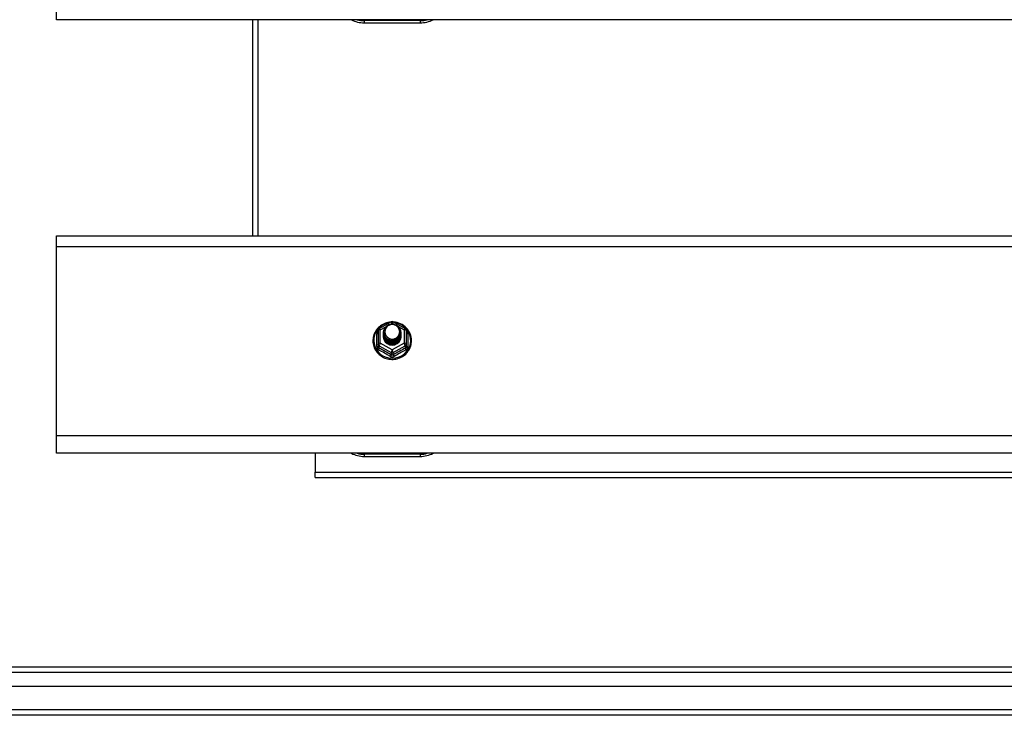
# Model space of a CAD drawing. Header units: inches. Extents: x 88 to 220, y 65 to 95.
# Tile 18 of 30: x 119 to 137, y 66 to 79. Entities that reach past the tile are written whole.
import ezdxf

# ---------------------------------------------------------------- set-up
doc = ezdxf.new("R2010")
doc.units = ezdxf.units.IN
doc.header["$MEASUREMENT"] = 0
doc.layers.add('Visible Edges(ANSI)', color=7, linetype='Continuous', lineweight=25)
doc.layers.add('Visible Tangent Edges(ANSI)', color=7, linetype='Continuous', lineweight=25)

msp = doc.modelspace()

# ---------------------------------------------------------------- linework, layer by layer
at = {"layer": 'Visible Edges(ANSI)'}
for p, q in [((119.599, 78.869), (119.599, 79.182)), ((153.233, 78.869), (119.599, 78.869)), ((123.099, 78.869), (123.099, 75.003)), ((125.099, 78.812), (126.099, 78.812)), ((119.599, 74.817), (119.599, 75.003)), ((119.599, 75.003), (153.233, 75.003)), ((119.599, 71.432), (119.599, 74.817)), ((125.365, 73.349), (125.579, 73.469)), ((125.618, 73.469), (125.832, 73.349)), ((125.345, 73.315), (125.345, 73.075)), ((125.445, 73.284), (125.445, 73.284)), ((125.445, 73.271), (125.445, 73.271)), ((125.445, 73.259), (125.445, 73.259)), ((125.445, 73.246), (125.445, 73.246)), ((125.752, 73.277), (125.752, 73.278)), ((125.752, 73.265), (125.752, 73.265)), ((125.752, 73.252), (125.752, 73.253)), ((125.752, 73.24), (125.752, 73.24)), ((125.853, 73.075), (125.853, 73.315)), ((125.345, 73.075), (125.345, 73.03)), ((125.445, 73.233), (125.445, 73.234)), ((125.445, 73.221), (125.445, 73.221)), ((125.445, 73.208), (125.445, 73.209)), ((125.581, 73.062), (125.579, 73.053)), ((125.752, 73.227), (125.752, 73.228)), ((125.752, 73.215), (125.752, 73.215)), ((125.853, 73.03), (125.853, 73.075)), ((119.599, 71.119), (119.599, 71.432)), ((153.233, 71.119), (119.599, 71.119)), ((124.224, 71.119), (124.224, 70.784)), ((125.099, 71.062), (126.099, 71.062)), ((124.224, 70.685), (124.224, 70.784)), ((124.224, 70.685), (148.724, 70.685)), ((88.996, 67.301), (153.202, 67.301)), ((153.39, 66.947), (88.807, 66.947)), ((154, 66.435), (88.965, 66.435))]:
    msp.add_line(p, q, dxfattribs=at)
at = {"layer": 'Visible Edges(ANSI)', "flags": 128}
for points in [[(125.573, 73.465), (125.548, 73.462), (125.523, 73.458), (125.499, 73.452), (125.476, 73.444), (125.453, 73.435), (125.43, 73.423), (125.409, 73.411), (125.389, 73.397), (125.369, 73.381), (125.351, 73.365), (125.335, 73.347), (125.319, 73.328), (125.305, 73.308), (125.293, 73.286), (125.282, 73.265), (125.273, 73.242), (125.266, 73.219), (125.26, 73.195), (125.256, 73.171), (125.254, 73.147), (125.254, 73.123), (125.255, 73.098), (125.259, 73.074), (125.264, 73.05), (125.271, 73.027), (125.279, 73.004), (125.29, 72.982), (125.302, 72.961), (125.315, 72.94), (125.33, 72.921), (125.347, 72.903), (125.364, 72.886), (125.383, 72.87), (125.403, 72.855), (125.424, 72.842), (125.446, 72.831), (125.469, 72.821), (125.493, 72.813), (125.517, 72.806), (125.541, 72.801), (125.566, 72.798), (125.591, 72.797), (125.616, 72.797), (125.64, 72.799), (125.665, 72.803), (125.689, 72.808), (125.713, 72.816), (125.736, 72.824), (125.759, 72.835), (125.781, 72.847), (125.801, 72.86), (125.821, 72.875), (125.84, 72.892), (125.857, 72.909), (125.873, 72.928), (125.887, 72.948), (125.9, 72.968), (125.912, 72.99), (125.921, 73.012), (125.929, 73.035), (125.936, 73.059), (125.94, 73.083), (125.943, 73.107), (125.944, 73.131)], [(125.466, 73.21), (125.45, 73.249), (125.445, 73.29), (125.453, 73.331), (125.473, 73.368), (125.503, 73.398), (125.541, 73.419), (125.583, 73.429), (125.627, 73.426), (125.668, 73.412), (125.704, 73.387), (125.731, 73.354), (125.748, 73.314), (125.752, 73.271), (125.744, 73.229), (125.724, 73.191), (125.694, 73.16), (125.657, 73.138), (125.614, 73.127), (125.57, 73.128), (125.529, 73.141), (125.493, 73.165), (125.466, 73.197), (125.45, 73.236), (125.445, 73.278)], [(125.485, 73.186), (125.507, 73.167), (125.534, 73.153), (125.562, 73.144), (125.592, 73.141), (125.622, 73.143), (125.651, 73.151), (125.677, 73.165), (125.701, 73.184), (125.719, 73.207), (125.733, 73.233), (125.741, 73.261), (125.743, 73.29), (125.738, 73.319), (125.727, 73.347), (125.711, 73.371), (125.69, 73.392), (125.665, 73.408), (125.637, 73.418), (125.607, 73.422), (125.577, 73.42), (125.548, 73.412), (125.522, 73.398), (125.5, 73.379), (125.483, 73.355)], [(125.944, 73.131), (125.942, 73.163), (125.938, 73.194), (125.93, 73.224), (125.92, 73.254), (125.907, 73.282), (125.891, 73.31), (125.872, 73.335), (125.851, 73.359), (125.828, 73.381), (125.803, 73.401), (125.777, 73.418), (125.748, 73.433), (125.719, 73.445), (125.688, 73.455), (125.657, 73.461), (125.625, 73.465)], [(125.445, 73.284), (125.445, 73.279), (125.445, 73.275), (125.446, 73.27), (125.446, 73.266), (125.447, 73.261), (125.448, 73.257), (125.449, 73.252), (125.45, 73.248), (125.451, 73.244), (125.452, 73.24), (125.454, 73.235), (125.455, 73.231), (125.457, 73.227), (125.459, 73.223), (125.461, 73.219), (125.463, 73.215), (125.465, 73.211), (125.468, 73.207), (125.47, 73.203), (125.473, 73.2), (125.476, 73.196), (125.479, 73.192), (125.482, 73.189), (125.485, 73.186)], [(125.445, 73.271), (125.446, 73.252), (125.45, 73.233), (125.457, 73.215), (125.466, 73.198), (125.477, 73.182), (125.49, 73.168), (125.505, 73.155), (125.522, 73.145), (125.54, 73.136), (125.559, 73.13), (125.579, 73.127), (125.599, 73.126), (125.619, 73.127), (125.638, 73.131), (125.657, 73.138), (125.675, 73.147), (125.692, 73.158), (125.707, 73.171), (125.72, 73.186), (125.732, 73.202), (125.741, 73.22), (125.747, 73.238), (125.751, 73.258), (125.752, 73.277)], [(125.752, 73.271), (125.752, 73.251), (125.748, 73.231), (125.742, 73.212), (125.734, 73.193), (125.723, 73.176), (125.709, 73.161), (125.694, 73.147), (125.677, 73.136), (125.659, 73.126), (125.639, 73.119), (125.619, 73.115), (125.599, 73.114), (125.578, 73.115), (125.558, 73.118), (125.538, 73.125), (125.52, 73.133), (125.503, 73.145), (125.488, 73.158), (125.475, 73.173), (125.464, 73.189), (125.455, 73.207), (125.449, 73.226), (125.446, 73.245), (125.445, 73.265)], [(125.445, 73.259), (125.446, 73.239), (125.45, 73.221), (125.457, 73.202), (125.466, 73.185), (125.477, 73.169), (125.49, 73.155), (125.505, 73.143), (125.522, 73.132), (125.54, 73.124), (125.559, 73.118), (125.579, 73.114), (125.599, 73.113), (125.619, 73.115), (125.638, 73.119), (125.657, 73.125), (125.675, 73.134), (125.692, 73.145), (125.707, 73.158), (125.72, 73.173), (125.732, 73.189), (125.741, 73.207), (125.747, 73.226), (125.751, 73.245), (125.752, 73.265)], [(125.752, 73.259), (125.752, 73.239), (125.748, 73.219), (125.742, 73.199), (125.734, 73.181), (125.723, 73.164), (125.709, 73.148), (125.694, 73.135), (125.677, 73.123), (125.659, 73.114), (125.639, 73.107), (125.619, 73.103), (125.599, 73.101), (125.578, 73.102), (125.558, 73.106), (125.538, 73.112), (125.52, 73.121), (125.503, 73.132), (125.488, 73.145), (125.475, 73.16), (125.464, 73.177), (125.455, 73.195), (125.449, 73.213), (125.446, 73.233), (125.445, 73.252)], [(125.445, 73.246), (125.446, 73.227), (125.45, 73.208), (125.457, 73.19), (125.466, 73.173), (125.477, 73.157), (125.49, 73.143), (125.505, 73.13), (125.522, 73.119), (125.54, 73.111), (125.559, 73.105), (125.579, 73.102), (125.599, 73.101), (125.619, 73.102), (125.638, 73.106), (125.657, 73.113), (125.675, 73.122), (125.692, 73.133), (125.707, 73.146), (125.72, 73.161), (125.732, 73.177), (125.741, 73.195), (125.747, 73.213), (125.751, 73.233), (125.752, 73.252)], [(125.752, 73.246), (125.752, 73.226), (125.748, 73.206), (125.742, 73.187), (125.734, 73.168), (125.723, 73.151), (125.709, 73.136), (125.694, 73.122), (125.677, 73.11), (125.659, 73.101), (125.639, 73.094), (125.619, 73.09), (125.599, 73.088), (125.578, 73.09), (125.558, 73.093), (125.538, 73.1), (125.52, 73.108), (125.503, 73.119), (125.488, 73.133), (125.475, 73.148), (125.464, 73.164), (125.455, 73.182), (125.449, 73.201), (125.446, 73.22), (125.445, 73.24)], [(125.445, 73.233), (125.446, 73.214), (125.45, 73.196), (125.457, 73.177), (125.466, 73.16), (125.477, 73.144), (125.49, 73.13), (125.505, 73.117), (125.522, 73.107), (125.54, 73.099), (125.559, 73.093), (125.579, 73.089), (125.599, 73.088), (125.619, 73.09), (125.638, 73.094), (125.657, 73.1), (125.675, 73.109), (125.692, 73.12), (125.707, 73.133), (125.72, 73.148), (125.732, 73.164), (125.741, 73.182), (125.747, 73.201), (125.751, 73.22), (125.752, 73.24)], [(125.483, 73.355), (125.482, 73.352), (125.48, 73.35), (125.479, 73.347), (125.478, 73.345), (125.477, 73.342), (125.476, 73.339), (125.475, 73.337), (125.474, 73.334), (125.473, 73.331), (125.473, 73.329), (125.472, 73.326), (125.471, 73.323), (125.471, 73.32), (125.47, 73.318), (125.47, 73.315), (125.47, 73.312), (125.469, 73.309), (125.469, 73.307), (125.469, 73.304), (125.469, 73.301), (125.469, 73.298), (125.469, 73.295), (125.469, 73.293), (125.469, 73.29)], [(125.469, 73.29), (125.469, 73.287), (125.469, 73.284), (125.469, 73.281), (125.469, 73.279), (125.469, 73.276), (125.469, 73.273), (125.469, 73.27), (125.47, 73.267), (125.47, 73.265), (125.471, 73.262), (125.471, 73.259), (125.472, 73.256), (125.472, 73.254), (125.473, 73.251), (125.474, 73.248), (125.474, 73.245), (125.475, 73.243), (125.476, 73.24), (125.477, 73.237), (125.478, 73.235), (125.479, 73.232), (125.481, 73.23), (125.482, 73.227), (125.483, 73.225)], [(125.752, 73.234), (125.752, 73.213), (125.748, 73.194), (125.742, 73.174), (125.734, 73.156), (125.723, 73.139), (125.709, 73.123), (125.694, 73.109), (125.677, 73.098), (125.659, 73.089), (125.639, 73.082), (125.619, 73.078), (125.599, 73.076), (125.578, 73.077), (125.558, 73.081), (125.538, 73.087), (125.52, 73.096), (125.503, 73.107), (125.488, 73.12), (125.475, 73.135), (125.464, 73.152), (125.455, 73.17), (125.449, 73.188), (125.446, 73.208), (125.445, 73.227)], [(125.445, 73.221), (125.446, 73.202), (125.45, 73.183), (125.457, 73.165), (125.466, 73.148), (125.477, 73.132), (125.49, 73.117), (125.505, 73.105), (125.522, 73.094), (125.54, 73.086), (125.559, 73.08), (125.579, 73.077), (125.599, 73.076), (125.619, 73.077), (125.638, 73.081), (125.657, 73.088), (125.675, 73.096), (125.692, 73.108), (125.707, 73.121), (125.72, 73.135), (125.732, 73.152), (125.741, 73.17), (125.747, 73.188), (125.751, 73.208), (125.752, 73.227)], [(125.752, 73.221), (125.752, 73.201), (125.748, 73.181), (125.742, 73.162), (125.734, 73.143), (125.723, 73.126), (125.709, 73.111), (125.694, 73.097), (125.677, 73.085), (125.659, 73.076), (125.639, 73.069), (125.619, 73.065), (125.599, 73.063), (125.578, 73.064), (125.558, 73.068), (125.538, 73.075), (125.52, 73.083), (125.503, 73.094), (125.488, 73.108), (125.475, 73.123), (125.464, 73.139), (125.455, 73.157), (125.449, 73.176), (125.446, 73.195), (125.445, 73.215)], [(125.445, 73.208), (125.446, 73.189), (125.45, 73.17), (125.457, 73.152), (125.466, 73.135), (125.477, 73.119), (125.49, 73.105), (125.505, 73.092), (125.522, 73.082), (125.54, 73.074), (125.559, 73.068), (125.579, 73.064), (125.599, 73.063), (125.619, 73.065), (125.638, 73.069), (125.657, 73.075), (125.675, 73.084), (125.692, 73.095), (125.707, 73.108), (125.72, 73.123), (125.732, 73.139), (125.741, 73.157), (125.747, 73.176), (125.751, 73.195), (125.752, 73.215)], [(125.579, 73.053), (125.571, 73.055), (125.563, 73.057), (125.555, 73.059), (125.547, 73.061), (125.54, 73.064), (125.532, 73.068), (125.525, 73.071), (125.518, 73.075), (125.511, 73.08), (125.504, 73.085), (125.498, 73.09), (125.492, 73.095), (125.487, 73.101), (125.481, 73.107), (125.476, 73.113), (125.471, 73.119), (125.467, 73.126), (125.463, 73.133), (125.46, 73.14), (125.457, 73.148), (125.454, 73.155), (125.452, 73.163), (125.45, 73.17), (125.448, 73.178)], [(125.483, 73.225), (125.482, 73.224), (125.482, 73.223), (125.481, 73.223), (125.48, 73.222), (125.48, 73.222), (125.479, 73.221), (125.478, 73.22), (125.477, 73.22), (125.477, 73.219), (125.476, 73.219), (125.475, 73.218), (125.475, 73.217), (125.474, 73.217), (125.473, 73.216), (125.472, 73.216), (125.472, 73.215), (125.471, 73.214), (125.47, 73.214), (125.47, 73.213), (125.469, 73.213), (125.468, 73.212), (125.467, 73.211), (125.467, 73.211), (125.466, 73.21)]]:
    msp.add_lwpolyline(points, dxfattribs=at)
at = {"layer": 'Visible Edges(ANSI)'}
for centre, radius, start, end in [((125.099, 79.312), 0.5, 242.5014, 270), ((126.099, 79.312), 0.5, 270, 297.4986), ((125.599, 73.434), 0.0394, 60.8255, 119.1745), ((125.384, 73.315), 0.0394, 119.1745, 180), ((125.813, 73.315), 0.0394, 0, 60.8255), ((125.099, 71.562), 0.5, 242.5014, 270), ((126.099, 71.562), 0.5, 270, 297.4986)]:
    msp.add_arc(centre, radius, start, end, dxfattribs=at)
for centre, major_axis, start_param, end_param in [((125.599, 73.29), (0.134, 0), 3.671471, 8.899926), ((125.599, 73.205), (-0.158, 0), 6.032414, 9.675269), ((125.599, 73.285), (0.154, 0), 3.669461, 3.875388)]:
    msp.add_ellipse(centre, major_axis=major_axis, ratio=0.966998, start_param=start_param, end_param=end_param, dxfattribs=at)
at = {"layer": 'Visible Tangent Edges(ANSI)'}
for p, q in [((123.198, 78.869), (123.198, 75.003)), ((126.099, 78.852), (125.099, 78.852)), ((125.099, 78.852), (125.099, 78.812)), ((126.099, 78.852), (126.099, 78.812)), ((119.599, 74.817), (153.233, 74.817)), ((125.567, 73.426), (125.599, 73.444)), ((125.599, 73.444), (125.633, 73.425)), ((125.321, 73.027), (125.321, 73.254)), ((125.384, 73.325), (125.482, 73.379)), ((125.384, 73.085), (125.384, 73.325)), ((125.708, 73.383), (125.813, 73.325)), ((125.813, 73.325), (125.813, 73.085)), ((125.877, 73.254), (125.877, 73.027)), ((125.599, 72.965), (125.384, 73.085)), ((125.813, 73.085), (125.599, 72.965)), ((125.364, 73.042), (125.579, 72.922)), ((125.364, 72.997), (125.364, 73.042)), ((125.579, 72.922), (125.579, 72.877)), ((125.618, 72.922), (125.833, 73.042)), ((125.618, 72.877), (125.618, 72.922)), ((125.833, 73.042), (125.833, 72.997)), ((153.233, 71.432), (119.599, 71.432)), ((126.099, 71.102), (125.099, 71.102)), ((125.099, 71.102), (125.099, 71.062)), ((126.099, 71.102), (126.099, 71.062)), ((124.224, 70.784), (148.724, 70.784)), ((153.332, 67.202), (88.866, 67.202)), ((154, 66.534), (88.198, 66.534))]:
    msp.add_line(p, q, dxfattribs=at)
at = {"layer": 'Visible Tangent Edges(ANSI)', "flags": 128}
for points in [[(125.345, 73.307), (125.343, 73.305), (125.341, 73.303), (125.339, 73.302), (125.338, 73.3), (125.336, 73.298), (125.334, 73.296), (125.333, 73.294), (125.332, 73.291), (125.33, 73.289), (125.329, 73.287), (125.328, 73.285), (125.327, 73.283), (125.326, 73.28), (125.325, 73.278), (125.324, 73.276), (125.323, 73.273), (125.323, 73.271), (125.322, 73.269), (125.322, 73.266), (125.321, 73.264), (125.321, 73.262), (125.321, 73.259), (125.321, 73.257), (125.321, 73.254)], [(125.877, 73.254), (125.877, 73.257), (125.877, 73.259), (125.876, 73.262), (125.876, 73.264), (125.876, 73.266), (125.875, 73.269), (125.875, 73.271), (125.874, 73.273), (125.873, 73.276), (125.872, 73.278), (125.872, 73.28), (125.871, 73.283), (125.869, 73.285), (125.868, 73.287), (125.867, 73.289), (125.866, 73.291), (125.864, 73.294), (125.863, 73.296), (125.861, 73.298), (125.86, 73.3), (125.858, 73.302), (125.856, 73.303), (125.854, 73.305), (125.853, 73.307)], [(125.321, 73.027), (125.321, 73.024), (125.321, 73.021), (125.321, 73.017), (125.322, 73.014), (125.322, 73.011), (125.323, 73.008), (125.324, 73.005), (125.325, 73.002), (125.326, 72.999), (125.328, 72.996), (125.329, 72.993), (125.331, 72.99), (125.332, 72.987), (125.334, 72.985), (125.336, 72.982), (125.338, 72.98), (125.34, 72.978), (125.342, 72.975), (125.345, 72.973), (125.347, 72.971), (125.35, 72.969), (125.352, 72.968), (125.355, 72.966), (125.358, 72.965)], [(125.364, 72.997), (125.363, 72.998), (125.362, 72.999), (125.36, 73), (125.359, 73), (125.358, 73.001), (125.356, 73.002), (125.355, 73.004), (125.354, 73.005), (125.353, 73.006), (125.352, 73.007), (125.351, 73.009), (125.35, 73.01), (125.349, 73.012), (125.348, 73.013), (125.348, 73.015), (125.347, 73.016), (125.347, 73.018), (125.346, 73.02), (125.346, 73.021), (125.345, 73.023), (125.345, 73.025), (125.345, 73.027), (125.345, 73.028), (125.345, 73.03)], [(125.853, 73.03), (125.853, 73.028), (125.852, 73.027), (125.852, 73.025), (125.852, 73.023), (125.852, 73.021), (125.851, 73.02), (125.851, 73.018), (125.85, 73.016), (125.85, 73.015), (125.849, 73.013), (125.848, 73.012), (125.847, 73.01), (125.846, 73.009), (125.845, 73.007), (125.844, 73.006), (125.843, 73.005), (125.842, 73.004), (125.841, 73.002), (125.84, 73.001), (125.839, 73), (125.837, 73), (125.836, 72.999), (125.834, 72.998), (125.833, 72.997)], [(125.84, 72.965), (125.842, 72.966), (125.845, 72.968), (125.848, 72.969), (125.85, 72.971), (125.853, 72.973), (125.855, 72.975), (125.857, 72.978), (125.859, 72.98), (125.861, 72.982), (125.863, 72.985), (125.865, 72.987), (125.867, 72.99), (125.868, 72.993), (125.87, 72.996), (125.871, 72.999), (125.872, 73.002), (125.873, 73.005), (125.874, 73.008), (125.875, 73.011), (125.876, 73.014), (125.876, 73.017), (125.877, 73.021), (125.877, 73.024), (125.877, 73.027)], [(125.561, 72.851), (125.564, 72.849), (125.567, 72.848), (125.57, 72.847), (125.573, 72.845), (125.576, 72.844), (125.579, 72.843), (125.582, 72.842), (125.586, 72.842), (125.589, 72.841), (125.592, 72.841), (125.595, 72.841), (125.599, 72.84), (125.602, 72.841), (125.605, 72.841), (125.609, 72.841), (125.612, 72.842), (125.615, 72.842), (125.618, 72.843), (125.621, 72.844), (125.624, 72.845), (125.627, 72.847), (125.63, 72.848), (125.633, 72.849), (125.636, 72.851)], [(125.618, 72.877), (125.617, 72.876), (125.615, 72.876), (125.614, 72.875), (125.612, 72.874), (125.611, 72.873), (125.609, 72.873), (125.607, 72.872), (125.606, 72.872), (125.604, 72.872), (125.602, 72.872), (125.6, 72.871), (125.599, 72.871), (125.597, 72.871), (125.595, 72.872), (125.594, 72.872), (125.592, 72.872), (125.59, 72.872), (125.588, 72.873), (125.587, 72.873), (125.585, 72.874), (125.584, 72.875), (125.582, 72.876), (125.58, 72.876), (125.579, 72.877)]]:
    msp.add_lwpolyline(points, dxfattribs=at)
at = {"layer": 'Visible Tangent Edges(ANSI)'}
for centre, start, end in [((125.099, 79.32), 254.5326, 270), ((126.099, 79.32), 270, 285.4674), ((125.099, 71.57), 254.5326, 270), ((126.099, 71.57), 270, 285.4674)]:
    msp.add_arc(centre, 0.469, start, end, dxfattribs=at)
for centre, major_axis, ratio, start_param, end_param in [((125.599, 73.137), (0.331, 0), 0.966998, 1.708073, 7.716705), ((125.599, 73.434), (-0.0192, 0.0344), 0.127392, 4.936728, 6.283185), ((125.599, 73.434), (0.0192, 0.0344), 0.127392, 0, 1.346458), ((125.305, 73.27), (0.0394, 0), 0.420933, 5.107073, 6.283185), ((125.384, 73.315), (-0.0394, 0), 0.254784, 4.712389, 6.283185), ((125.384, 73.315), (-0.0192, 0.0344), 0.127392, 4.936728, 6.283185), ((125.813, 73.315), (0.0192, 0.0344), 0.127392, 0, 1.346458), ((125.813, 73.315), (0.0394, 0), 0.254784, 0, 1.570796), ((125.892, 73.27), (-0.0394, 0), 0.420933, 0, 1.176113), ((125.384, 73.075), (-0.0394, 0), 0.254784, 4.712389, 6.283185), ((125.384, 73.075), (-0.0394, 0), 0.966998, 0, 1.047198), ((125.384, 73.075), (-0.0192, -0.0344), 0.127392, 4.48805, 6.058847), ((125.813, 73.075), (0.0394, 0), 0.254784, 0, 1.570796), ((125.813, 73.075), (0.0192, -0.0344), 0.127392, 0.224339, 1.795135), ((125.813, 73.075), (0.0394, 0), 0.966998, 5.235988, 6.283185), ((125.305, 73.03), (0.0394, 0), 0.080687, 5.107073, 6.283185), ((125.345, 72.964), (0.0178, 0.0351), 0.295528, 4.874003, 6.050115), ((125.46, 72.74), (0.573, -0.342), 0.220649, 1.524932, 1.878631), ((125.472, 72.761), (-0.605, 0.361), 0.220649, 4.666525, 5.020223), ((125.599, 72.955), (-0.0192, -0.0344), 0.127392, 4.48805, 6.058847), ((125.599, 72.955), (0.0394, 0), 0.966998, 4.18879, 5.235988), ((125.599, 72.955), (0.0192, -0.0344), 0.127392, 0.224339, 1.795135), ((125.726, 72.761), (-0.605, -0.361), 0.220649, 4.404555, 4.758253), ((125.738, 72.74), (0.573, 0.342), 0.220649, 1.262962, 1.61666), ((125.853, 72.964), (-0.0178, 0.0351), 0.295528, 0.23307, 1.409183), ((125.892, 73.03), (-0.0394, 0), 0.080687, 0, 1.176113), ((125.559, 72.844), (0.0205, 0.0336), 0.044718, 0.222707, 1.398819), ((125.638, 72.844), (-0.0205, 0.0336), 0.044718, 4.884366, 6.060479)]:
    msp.add_ellipse(centre, major_axis=major_axis, ratio=ratio, start_param=start_param, end_param=end_param, dxfattribs=at)

doc.saveas('drawing.dxf')
